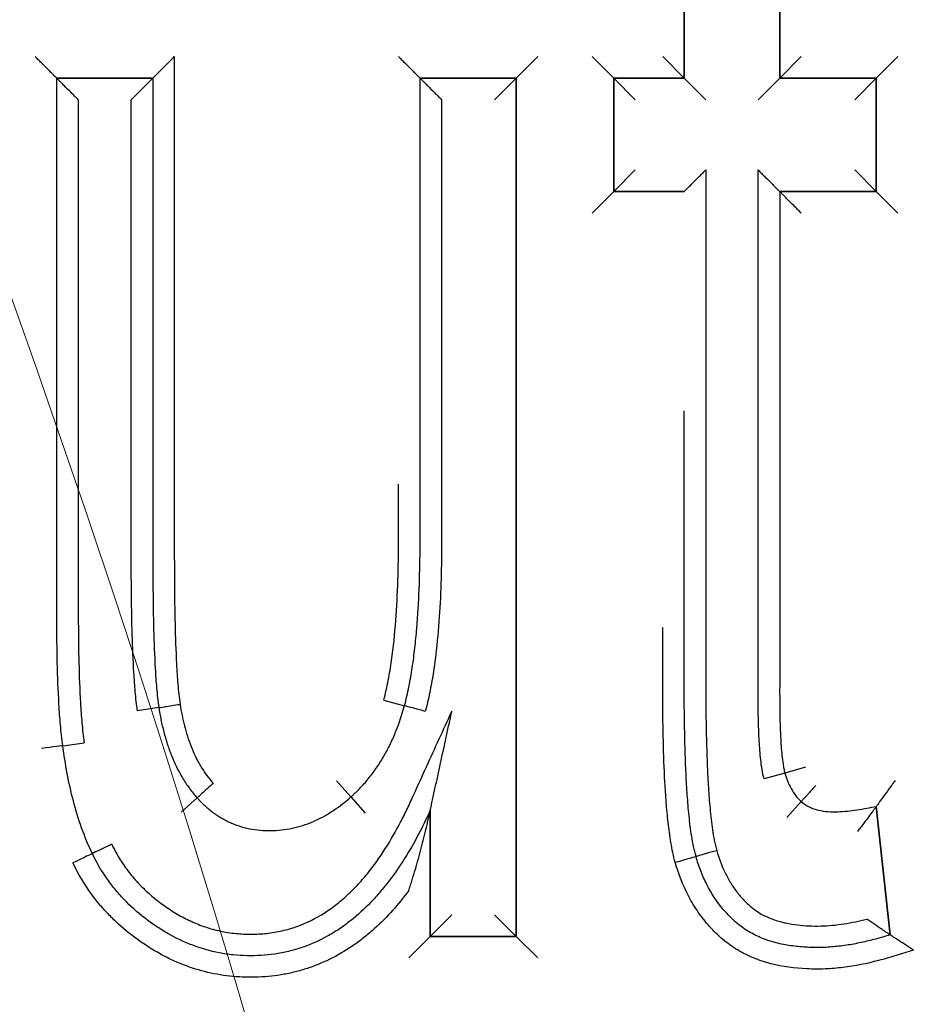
# Model space of a CAD drawing. Header units: millimetres. Extents: x 7592 to 10531, y 3981 to 6059.
# Tile 17 of 130: x 8792.33 to 8796.56, y 5699.67 to 5704.24. Entities that reach past the tile are written whole.
import ezdxf
from ezdxf.lldxf.tags import DXFTag

# ---------------------------------------------------------------- set-up
doc = ezdxf.new("R2010")
doc.units = ezdxf.units.MM
tags = doc.linetypes.add('DASHED', pattern=[25.72, 12.86, -12.86]).pattern_tags.tags
tags[6:7] = [DXFTag(74, 4), DXFTag(75, 0), DXFTag(340, '0'), DXFTag(46, 0.0), DXFTag(50, 0.0), DXFTag(44, 0.0), DXFTag(45, 0.0)]
tags[4:5] = [DXFTag(74, 4), DXFTag(75, 0), DXFTag(340, '0'), DXFTag(46, 0.0), DXFTag(50, 0.0), DXFTag(44, 0.0), DXFTag(45, 0.0)]
doc.dimstyles.get("Standard").update_dxf_attribs({"dimtxt": 20, "dimasz": 10, "dimexe": 8, "dimexo": 8, "dimgap": 10, "dimtad": 0, "dimtih": 1, "dimtoh": 1, "dimdsep": 46, "dimtxsty": 'Standard', "dimcen": 0.09, "dimadec": 0, "dimazin": 0, "dimtfac": 1, "dimtofl": 0, "dimtmove": 0, "dimatfit": 3, "dimfxl": 0, "dimtolj": 1, "dimtzin": 0, "dimarcsym": 0})

# ---------------------------------------------------------------- blocks, each defined once
blk = doc.blocks.new('*D17')
at = {"color": 0, "lineweight": -2}
for p, q in [((8300.9049, 5564.0961), (8300.9049, 5784.164)), ((8803.9049, 5556.5961), (8803.9049, 5784.164)), ((8310.9049, 5776.164), (8517.4049, 5776.164)), ((8793.9049, 5776.164), (8587.4049, 5776.164))]:
    blk.add_line(p, q, dxfattribs=at)
at = {"color": 0, "lineweight": 18}
for points in [[(8310.9049, 5777.8307), (8310.9049, 5774.4973), (8300.9049, 5776.164)], [(8793.9049, 5777.8307), (8793.9049, 5774.4973), (8803.9049, 5776.164)]]:
    blk.add_solid(points, dxfattribs=at)
at = {"layer": 'Defpoints', "color": 0, "lineweight": 18}
for p in [(8803.9049, 5776.164), (8300.9049, 5556.0961), (8803.9049, 5548.5961)]:
    blk.add_point(p, dxfattribs=at)
at = {"color": 0, "lineweight": 18, "insert": (8552.4049, 5776.164), "char_height": 20, "attachment_point": 5}
blk.add_mtext('\\A1;503', dxfattribs=at)
blk = doc.blocks.new('*D18')
at = {"color": 0, "lineweight": -2}
for p, q in [((8174.4049, 5667.4961), (8174.4049, 5838.2467)), ((8935.9049, 5690.0449), (8935.9049, 5838.2467)), ((8184.4049, 5830.2467), (8518.4882, 5830.2467)), ((8925.9049, 5830.2467), (8591.8216, 5830.2467))]:
    blk.add_line(p, q, dxfattribs=at)
at = {"color": 0, "lineweight": 18}
for points in [[(8184.4049, 5831.9134), (8184.4049, 5828.5801), (8174.4049, 5830.2467)], [(8925.9049, 5831.9134), (8925.9049, 5828.5801), (8935.9049, 5830.2467)]]:
    blk.add_solid(points, dxfattribs=at)
at = {"layer": 'Defpoints', "color": 0, "lineweight": 18}
for p in [(8935.9049, 5830.2467), (8935.9049, 5682.0449), (8174.4049, 5659.4961)]:
    blk.add_point(p, dxfattribs=at)
at = {"color": 0, "lineweight": 18, "insert": (8555.1549, 5830.2467), "char_height": 20, "attachment_point": 5}
blk.add_mtext('\\A1;762', dxfattribs=at)

msp = doc.modelspace()

# ---------------------------------------------------------------- linework, layer by layer
at = {"linetype": 'Continuous'}
for p, q in [((8795.8584, 5705.3645), (8795.8584, 5703.973)), ((8795.8584, 5703.973), (8795.8584, 5705.3645)), ((8795.8584, 5705.3645), (8795.8584, 5703.973)), ((8795.4152, 5704.9593), (8795.4152, 5703.973)), ((8795.4152, 5703.973), (8795.4152, 5704.9593)), ((8795.4152, 5703.973), (8795.4152, 5704.9593)), ((8794.7347, 5704.073), (8794.6347, 5703.973)), ((8795.0881, 5703.973), (8794.9881, 5704.073)), ((8795.4152, 5703.973), (8795.3152, 5704.073)), ((8795.9584, 5704.073), (8795.8584, 5703.973)), ((8796.4071, 5704.073), (8796.3071, 5703.973)), ((8792.9475, 5703.973), (8792.5016, 5703.973)), ((8792.5016, 5703.973), (8792.9475, 5703.973)), ((8792.5016, 5703.973), (8792.9475, 5703.973)), ((8794.6347, 5703.973), (8794.1888, 5703.973)), ((8794.1888, 5703.973), (8794.6347, 5703.973)), ((8794.6347, 5703.973), (8794.5347, 5703.873)), ((8794.6347, 5699.9883), (8794.6347, 5703.973)), ((8794.6347, 5703.973), (8794.6347, 5699.9883)), ((8795.0881, 5703.973), (8795.0881, 5703.4468)), ((8795.4152, 5703.973), (8795.0881, 5703.973)), ((8795.0881, 5703.973), (8795.4152, 5703.973)), ((8795.0881, 5703.973), (8795.1881, 5703.873)), ((8795.0881, 5703.4468), (8795.0881, 5703.973)), ((8795.4152, 5703.973), (8795.5152, 5703.873)), ((8795.7584, 5703.873), (8795.8584, 5703.973)), ((8795.8584, 5703.973), (8796.3071, 5703.973)), ((8796.3071, 5703.973), (8795.8584, 5703.973)), ((8795.8584, 5703.973), (8796.3071, 5703.973)), ((8796.2071, 5703.873), (8796.3071, 5703.973)), ((8796.3071, 5703.973), (8796.3071, 5703.4468)), ((8796.3071, 5703.4468), (8796.3071, 5703.973)), ((8796.3071, 5703.973), (8796.3071, 5703.4468)), ((8795.0881, 5703.4468), (8795.1881, 5703.5468)), ((8796.2071, 5703.5468), (8796.3071, 5703.4468)), ((8795.0881, 5703.4468), (8794.9881, 5703.3468)), ((8795.0881, 5703.4468), (8795.4152, 5703.4468)), ((8795.4152, 5703.4468), (8795.0881, 5703.4468)), ((8796.3071, 5703.4468), (8795.8584, 5703.4468)), ((8795.8584, 5703.4468), (8796.3071, 5703.4468)), ((8796.3071, 5703.4468), (8795.8584, 5703.4468)), ((8796.4071, 5703.3468), (8796.3071, 5703.4468)), ((8792.9754, 5701.0506), (8792.8766, 5701.0352)), ((8794.0199, 5701.0857), (8794.1163, 5701.0591)), ((8792.5294, 5700.8734), (8792.6286, 5700.8865)), ((8795.9786, 5700.7744), (8795.8825, 5700.7467)), ((8795.8825, 5700.7467), (8795.7862, 5700.7197)), ((8793.8012, 5700.7106), (8793.8673, 5700.6356)), ((8793.1538, 5700.6314), (8793.0794, 5700.5645)), ((8793.8673, 5700.6356), (8793.9335, 5700.5606)), ((8795.9587, 5700.6145), (8795.8921, 5700.5399)), ((8796.3712, 5699.9954), (8796.3071, 5700.592)), ((8796.3071, 5700.592), (8796.3712, 5699.9954)), ((8794.2362, 5700.5737), (8794.2362, 5699.9883)), ((8794.2362, 5699.9883), (8794.2362, 5700.5737)), ((8794.2362, 5699.9883), (8794.3362, 5700.0883)), ((8794.6347, 5699.9883), (8794.5347, 5700.0883)), ((8794.1362, 5699.8883), (8794.2362, 5699.9883)), ((8794.2362, 5699.9883), (8794.6347, 5699.9883)), ((8794.6347, 5699.9883), (8794.2362, 5699.9883)), ((8794.7347, 5699.8883), (8794.6347, 5699.9883))]:
    msp.add_line(p, q, dxfattribs=at)
at = {"linetype": 'DASHED', "lineweight": 18}
msp.add_circle((8733.9049, 5682.0449), 62, dxfattribs=at)
at = {"linetype": 'Continuous'}
for centre, major_axis, ratio, start_param, end_param in [((8793.0742, 5701.0661), (0.0988, 0.0154), 0.004087, 3.141593, 4.71239), ((8794.2127, 5701.0325), (-0.0964, 0.0266), 0.004839, 4.712389, 6.283185), ((8792.4304, 5700.8594), (-0.099, -0.0139), 0.008276, 3.141593, 4.712387), ((8793.2285, 5700.6978), (0.0747, 0.0665), 0.005096, 1.570796, 3.141593), ((8792.7572, 5700.4155), (-0.0903, -0.043), 0.005533, 4.712404, 6.283185), ((8792.5769, 5700.3289), (-0.09, -0.0435), 0.005533, 3.141593, 4.712388), ((8795.3739, 5700.3306), (-0.0961, -0.0278), 0.002969, 3.141593, 4.712388), ((8795.5661, 5700.3859), (-0.0961, -0.0275), 0.002969, 4.712389, 6.283185)]:
    msp.add_ellipse(centre, major_axis=major_axis, ratio=ratio, start_param=start_param, end_param=end_param, dxfattribs=at)
for points, knots in [([(8792.5016, 5703.973), (8792.5016, 5703.973), (8792.5006, 5703.974), (8792.4979, 5703.9767), (8792.4967, 5703.9778), (8792.4941, 5703.9804), (8792.4927, 5703.9819), (8792.4894, 5703.9852), (8792.4876, 5703.987), (8792.4838, 5703.9907), (8792.4818, 5703.9928), (8792.4755, 5703.999), (8792.4709, 5704.0037), (8792.4564, 5704.0182), (8792.446, 5704.0286), (8792.4295, 5704.0451), (8792.424, 5704.0506), (8792.4128, 5704.0617), (8792.4072, 5704.0674), (8792.4016, 5704.073)], [0, 0, 0, 0, 0.125, 0.125, 0.1875, 0.1875, 0.25, 0.25, 0.3125, 0.3125, 0.375, 0.375, 0.5, 0.5, 0.75, 0.75, 0.875, 0.875, 1, 1, 1, 1]), ([(8792.9475, 5703.973), (8792.9475, 5703.973), (8792.9485, 5703.974), (8792.9512, 5703.9767), (8792.9524, 5703.9778), (8792.955, 5703.9804), (8792.9564, 5703.9819), (8792.9597, 5703.9852), (8792.9615, 5703.987), (8792.9653, 5703.9907), (8792.9673, 5703.9928), (8792.9736, 5703.999), (8792.9782, 5704.0037), (8792.9927, 5704.0182), (8793.0031, 5704.0286), (8793.0196, 5704.0451), (8793.0251, 5704.0506), (8793.0363, 5704.0617), (8793.0419, 5704.0674), (8793.0475, 5704.073)], [0, 0, 0, 0, 0.125, 0.125, 0.1875, 0.1875, 0.25, 0.25, 0.3125, 0.3125, 0.375, 0.375, 0.5, 0.5, 0.75, 0.75, 0.875, 0.875, 1, 1, 1, 1]), ([(8793.0475, 5704.073), (8793.0475, 5703.5716), (8793.0475, 5702.8195), (8793.0475, 5702.0675), (8793.0475, 5701.7541), (8793.0475, 5701.6914), (8793.0485, 5701.5661), (8793.0493, 5701.5034), (8793.0523, 5701.3781), (8793.0543, 5701.3155), (8793.0593, 5701.2216), (8793.0613, 5701.1904), (8793.0652, 5701.1435), (8793.0666, 5701.1279), (8793.07, 5701.0968), (8793.0719, 5701.0812), (8793.0743, 5701.0656)], [0, 0, 0, 0, 0.5, 0.75, 0.75, 0.8125, 0.8125, 0.875, 0.875, 0.9375, 0.9375, 0.96875, 0.96875, 0.984375, 0.984375, 1, 1, 1, 1]), ([(8794.0888, 5704.073), (8794.0944, 5704.0674), (8794.1001, 5704.0617), (8794.1112, 5704.0506), (8794.1167, 5704.0451), (8794.1332, 5704.0286), (8794.1436, 5704.0182), (8794.1581, 5704.0037), (8794.1627, 5703.999), (8794.169, 5703.9928), (8794.171, 5703.9907), (8794.1748, 5703.987), (8794.1766, 5703.9852), (8794.1799, 5703.9819), (8794.1814, 5703.9804), (8794.1839, 5703.9778), (8794.1851, 5703.9767), (8794.1878, 5703.974), (8794.1888, 5703.973), (8794.1888, 5703.973)], [0, 0, 0, 0, 0.125, 0.125, 0.25, 0.25, 0.5, 0.5, 0.625, 0.625, 0.6875, 0.6875, 0.75, 0.75, 0.8125, 0.8125, 0.875, 0.875, 1, 1, 1, 1]), ([(8792.5294, 5700.8734), (8792.5249, 5700.9053), (8792.5216, 5700.9374), (8792.5159, 5701.0015), (8792.5137, 5701.0337), (8792.5081, 5701.1302), (8792.5058, 5701.1947), (8792.5027, 5701.3238), (8792.5019, 5701.3884), (8792.5015, 5701.4853), (8792.5016, 5701.5176), (8792.5016, 5701.5823), (8792.5016, 5701.873), (8792.5016, 5702.6807), (8792.5016, 5703.4561), (8792.5016, 5703.973)], [0, 0, 0, 0, 0.03125, 0.03125, 0.0625, 0.0625, 0.125, 0.125, 0.1875, 0.1875, 0.21875, 0.21875, 0.25, 0.5, 1, 1, 1, 1]), ([(8792.6016, 5703.873), (8792.596, 5703.8786), (8792.5903, 5703.8843), (8792.5791, 5703.8954), (8792.5736, 5703.9009), (8792.5572, 5703.9174), (8792.5467, 5703.9278), (8792.5322, 5703.9423), (8792.5276, 5703.947), (8792.5213, 5703.9532), (8792.5193, 5703.9553), (8792.5155, 5703.959), (8792.5137, 5703.9608), (8792.5105, 5703.9641), (8792.509, 5703.9656), (8792.5064, 5703.9682), (8792.5053, 5703.9693), (8792.5025, 5703.972), (8792.5016, 5703.973), (8792.5016, 5703.973)], [0, 0, 0, 0, 0.125, 0.125, 0.25, 0.25, 0.5, 0.5, 0.625, 0.625, 0.6875, 0.6875, 0.75, 0.75, 0.8125, 0.8125, 0.875, 0.875, 1, 1, 1, 1]), ([(8792.8475, 5703.873), (8792.8531, 5703.8786), (8792.8588, 5703.8843), (8792.8699, 5703.8954), (8792.8755, 5703.9009), (8792.8919, 5703.9174), (8792.9023, 5703.9278), (8792.9169, 5703.9423), (8792.9215, 5703.947), (8792.9278, 5703.9532), (8792.9298, 5703.9553), (8792.9336, 5703.959), (8792.9354, 5703.9608), (8792.9386, 5703.9641), (8792.9401, 5703.9656), (8792.9427, 5703.9682), (8792.9438, 5703.9693), (8792.9466, 5703.972), (8792.9475, 5703.973), (8792.9475, 5703.973)], [0, 0, 0, 0, 0.125, 0.125, 0.25, 0.25, 0.5, 0.5, 0.625, 0.625, 0.6875, 0.6875, 0.75, 0.75, 0.8125, 0.8125, 0.875, 0.875, 1, 1, 1, 1]), ([(8792.9475, 5703.973), (8792.9475, 5703.4857), (8792.9475, 5702.7549), (8792.9475, 5702.024), (8792.9475, 5701.6585), (8792.9482, 5701.5367), (8792.953, 5701.354), (8792.9552, 5701.2931), (8792.9604, 5701.202), (8792.9624, 5701.1716), (8792.9677, 5701.111), (8792.9708, 5701.0808), (8792.9754, 5701.0506)], [0, 0, 0, 0, 0.5, 0.75, 0.75, 0.875, 0.875, 0.9375, 0.9375, 0.96875, 0.96875, 1, 1, 1, 1]), ([(8794.1163, 5701.0591), (8794.1242, 5701.0883), (8794.131, 5701.1178), (8794.1429, 5701.1771), (8794.148, 5701.2069), (8794.1571, 5701.2669), (8794.161, 5701.297), (8794.1678, 5701.3575), (8794.1708, 5701.3879), (8794.1784, 5701.479), (8794.1819, 5701.5397), (8794.1868, 5701.6613), (8794.1881, 5701.7221), (8794.1888, 5701.8133), (8794.1888, 5701.8437), (8794.1888, 5701.9046), (8794.1888, 5701.9958), (8794.1888, 5702.2087), (8794.1888, 5702.8779), (8794.1888, 5703.4863), (8794.1888, 5703.973)], [0, 0, 0, 0, 0.03125, 0.03125, 0.0625, 0.0625, 0.09375, 0.09375, 0.125, 0.125, 0.1875, 0.1875, 0.25, 0.25, 0.28125, 0.28125, 0.3125, 0.375, 0.5, 1, 1, 1, 1]), ([(8794.1888, 5703.973), (8794.1888, 5703.973), (8794.1897, 5703.972), (8794.1925, 5703.9693), (8794.1936, 5703.9682), (8794.1962, 5703.9656), (8794.1977, 5703.9641), (8794.2009, 5703.9608), (8794.2027, 5703.959), (8794.2065, 5703.9553), (8794.2085, 5703.9532), (8794.2148, 5703.947), (8794.2194, 5703.9423), (8794.234, 5703.9278), (8794.2444, 5703.9174), (8794.2608, 5703.9009), (8794.2664, 5703.8954), (8794.2775, 5703.8843), (8794.2832, 5703.8786), (8794.2888, 5703.873)], [0, 0, 0, 0, 0.125, 0.125, 0.1875, 0.1875, 0.25, 0.25, 0.3125, 0.3125, 0.375, 0.375, 0.5, 0.5, 0.75, 0.75, 0.875, 0.875, 1, 1, 1, 1]), ([(8792.6016, 5703.873), (8792.6016, 5703.3751), (8792.6016, 5702.6282), (8792.6016, 5701.8502), (8792.6016, 5701.5701), (8792.6016, 5701.5078), (8792.6015, 5701.4767), (8792.602, 5701.3834), (8792.6028, 5701.3211), (8792.6058, 5701.1966), (8792.608, 5701.1345), (8792.6134, 5701.0413), (8792.6156, 5701.0103), (8792.621, 5700.9483), (8792.6242, 5700.9173), (8792.6286, 5700.8865)], [0, 0, 0, 0, 0.5, 0.75, 0.78125, 0.78125, 0.8125, 0.8125, 0.875, 0.875, 0.9375, 0.9375, 0.96875, 0.96875, 1, 1, 1, 1]), ([(8792.8766, 5701.0352), (8792.8721, 5701.0646), (8792.8689, 5701.0941), (8792.8636, 5701.153), (8792.8615, 5701.1826), (8792.8561, 5701.2711), (8792.8538, 5701.3302), (8792.8504, 5701.4484), (8792.8493, 5701.5075), (8792.8479, 5701.6257), (8792.8476, 5701.6848), (8792.8475, 5701.8031), (8792.8475, 5701.8623), (8792.8475, 5701.9805), (8792.8475, 5702.158), (8792.8475, 5702.8085), (8792.8475, 5703.3999), (8792.8475, 5703.873)], [0, 0, 0, 0, 0.03125, 0.03125, 0.0625, 0.0625, 0.125, 0.125, 0.1875, 0.1875, 0.25, 0.25, 0.3125, 0.3125, 0.375, 0.5, 1, 1, 1, 1]), ([(8794.2888, 5703.873), (8794.2888, 5703.3985), (8794.2888, 5702.8053), (8794.2888, 5702.1528), (8794.2888, 5701.9749), (8794.2888, 5701.8859), (8794.2888, 5701.8563), (8794.2887, 5701.797), (8794.2885, 5701.7673), (8794.2872, 5701.6784), (8794.2855, 5701.6193), (8794.2799, 5701.5012), (8794.276, 5701.4422), (8794.2653, 5701.3246), (8794.2584, 5701.2659), (8794.2446, 5701.1783), (8794.2394, 5701.1491), (8794.2274, 5701.0909), (8794.2207, 5701.0619), (8794.2129, 5701.033)], [0, 0, 0, 0, 0.5, 0.625, 0.6875, 0.6875, 0.71875, 0.71875, 0.75, 0.75, 0.8125, 0.8125, 0.875, 0.875, 0.9375, 0.9375, 0.96875, 0.96875, 1, 1, 1, 1]), ([(8795.4152, 5703.4468), (8795.4152, 5703.4468), (8795.4161, 5703.4477), (8795.4189, 5703.4505), (8795.42, 5703.4516), (8795.4226, 5703.4542), (8795.4241, 5703.4557), (8795.4273, 5703.4589), (8795.4291, 5703.4607), (8795.4329, 5703.4645), (8795.4349, 5703.4665), (8795.4412, 5703.4728), (8795.4458, 5703.4774), (8795.4604, 5703.492), (8795.4708, 5703.5024), (8795.4872, 5703.5188), (8795.4928, 5703.5244), (8795.5039, 5703.5355), (8795.5096, 5703.5412), (8795.5152, 5703.5468)], [0, 0, 0, 0, 0.125, 0.125, 0.1875, 0.1875, 0.25, 0.25, 0.3125, 0.3125, 0.375, 0.375, 0.5, 0.5, 0.75, 0.75, 0.875, 0.875, 1, 1, 1, 1]), ([(8795.5152, 5703.5468), (8795.5152, 5703.0195), (8795.5152, 5702.2285), (8795.5152, 5701.4375), (8795.5152, 5701.1409), (8795.5152, 5701.1079), (8795.5157, 5701.042), (8795.516, 5701.009), (8795.5176, 5700.9102), (8795.5193, 5700.8443), (8795.5236, 5700.7456), (8795.5253, 5700.7127), (8795.5294, 5700.6471), (8795.5319, 5700.6143), (8795.5381, 5700.5488), (8795.5417, 5700.5161), (8795.5489, 5700.4672), (8795.5515, 5700.4509), (8795.5578, 5700.4185), (8795.5614, 5700.4023), (8795.5661, 5700.3862)], [0, 0, 0, 0, 0.5, 0.75, 0.75, 0.78125, 0.78125, 0.8125, 0.8125, 0.875, 0.875, 0.90625, 0.90625, 0.9375, 0.9375, 0.96875, 0.96875, 0.984375, 0.984375, 1, 1, 1, 1]), ([(8795.7862, 5700.7197), (8795.7821, 5700.7343), (8795.7791, 5700.7489), (8795.7741, 5700.7782), (8795.7721, 5700.7929), (8795.7672, 5700.837), (8795.7651, 5700.8663), (8795.7618, 5700.9252), (8795.7607, 5700.9546), (8795.7592, 5701.0135), (8795.7587, 5701.0429), (8795.7583, 5701.1018), (8795.7584, 5701.1313), (8795.7584, 5701.1902), (8795.7584, 5701.2785), (8795.7584, 5701.6026), (8795.7584, 5702.3685), (8795.7584, 5703.0755), (8795.7584, 5703.5468)], [0, 0, 0, 0, 0.015625, 0.015625, 0.03125, 0.03125, 0.0625, 0.0625, 0.09375, 0.09375, 0.125, 0.125, 0.15625, 0.15625, 0.1875, 0.25, 0.5, 1, 1, 1, 1]), ([(8795.7584, 5703.5468), (8795.764, 5703.5412), (8795.7696, 5703.5355), (8795.7808, 5703.5244), (8795.7863, 5703.5188), (8795.8028, 5703.5024), (8795.8132, 5703.492), (8795.8277, 5703.4774), (8795.8323, 5703.4728), (8795.8386, 5703.4665), (8795.8406, 5703.4645), (8795.8444, 5703.4607), (8795.8462, 5703.4589), (8795.8495, 5703.4557), (8795.8509, 5703.4542), (8795.8535, 5703.4516), (8795.8547, 5703.4505), (8795.8574, 5703.4477), (8795.8584, 5703.4468), (8795.8584, 5703.4468)], [0, 0, 0, 0, 0.125, 0.125, 0.25, 0.25, 0.5, 0.5, 0.625, 0.625, 0.6875, 0.6875, 0.75, 0.75, 0.8125, 0.8125, 0.875, 0.875, 1, 1, 1, 1]), ([(8795.9584, 5703.3468), (8795.9528, 5703.3524), (8795.9471, 5703.358), (8795.9359, 5703.3692), (8795.9304, 5703.3747), (8795.914, 5703.3912), (8795.9035, 5703.4016), (8795.889, 5703.4161), (8795.8844, 5703.4207), (8795.8781, 5703.427), (8795.8761, 5703.429), (8795.8723, 5703.4328), (8795.8705, 5703.4346), (8795.8673, 5703.4379), (8795.8658, 5703.4393), (8795.8632, 5703.4419), (8795.8621, 5703.4431), (8795.8593, 5703.4458), (8795.8583, 5703.4468), (8795.8584, 5703.4468)], [0, 0, 0, 0, 0.124965, 0.124965, 0.249931, 0.249931, 0.499861, 0.499861, 0.624826, 0.624826, 0.687309, 0.687309, 0.749792, 0.749792, 0.812274, 0.812274, 0.874757, 0.874757, 1, 1, 1, 1]), ([(8795.8584, 5703.4468), (8795.8584, 5702.9965), (8795.8584, 5702.321), (8795.8584, 5701.5892), (8795.8584, 5701.2796), (8795.8584, 5701.1952), (8795.8584, 5701.1389), (8795.8583, 5701.1108), (8795.8586, 5701.0545), (8795.859, 5701.0263), (8795.8603, 5700.9701), (8795.8612, 5700.9419), (8795.864, 5700.8857), (8795.8659, 5700.8575), (8795.8702, 5700.8154), (8795.8718, 5700.8015), (8795.8751, 5700.7808), (8795.8762, 5700.7739), (8795.879, 5700.7602), (8795.8806, 5700.7534), (8795.8825, 5700.7467)], [0, 0, 0, 0, 0.5, 0.75, 0.8125, 0.84375, 0.84375, 0.875, 0.875, 0.90625, 0.90625, 0.9375, 0.9375, 0.96875, 0.96875, 0.984375, 0.984375, 0.992188, 0.992188, 1, 1, 1, 1]), ([(8795.47, 5700.3584), (8795.4655, 5700.3738), (8795.4619, 5700.3895), (8795.4553, 5700.421), (8795.4525, 5700.4369), (8795.4449, 5700.4847), (8795.441, 5700.5167), (8795.4344, 5700.5807), (8795.4317, 5700.6128), (8795.4272, 5700.677), (8795.4253, 5700.7092), (8795.4206, 5700.8057), (8795.4186, 5700.8701), (8795.416, 5700.9989), (8795.4153, 5701.0633), (8795.4151, 5701.16), (8795.4152, 5701.1922), (8795.4152, 5701.2566), (8795.4152, 5701.3532), (8795.4152, 5701.5787), (8795.4152, 5701.9478), (8795.4152, 5702.2525), (8795.4152, 5702.4283)], [0, 0, 0, 0, 0.023299, 0.023299, 0.046598, 0.046598, 0.093197, 0.093197, 0.139795, 0.139795, 0.186393, 0.186393, 0.27959, 0.27959, 0.372787, 0.372787, 0.419385, 0.419385, 0.465983, 0.55918, 0.745573, 1, 1, 1, 1]), ([(8794.0199, 5701.0857), (8794.0281, 5701.1161), (8794.035, 5701.1467), (8794.0468, 5701.208), (8794.0519, 5701.2388), (8794.065, 5701.3312), (8794.0713, 5701.393), (8794.0806, 5701.5169), (8794.0837, 5701.579), (8794.0878, 5701.7034), (8794.0887, 5701.7657), (8794.0888, 5701.8592), (8794.0888, 5701.8904), (8794.0888, 5701.9527), (8794.0888, 5702.0084), (8794.0888, 5702.064), (8794.0888, 5702.0885)], [0, 0, 0, 0, 0.092726, 0.092726, 0.185451, 0.185451, 0.370903, 0.370903, 0.556354, 0.556354, 0.741805, 0.741805, 0.834531, 0.834531, 0.927257, 1, 1, 1, 1]), ([(8795.3739, 5700.3309), (8795.3694, 5700.3463), (8795.3656, 5700.3618), (8795.3589, 5700.3928), (8795.356, 5700.4084), (8795.3481, 5700.4551), (8795.344, 5700.4863), (8795.337, 5700.5487), (8795.3341, 5700.58), (8795.3292, 5700.6426), (8795.3272, 5700.6739), (8795.322, 5700.7679), (8795.3198, 5700.8307), (8795.3166, 5700.9563), (8795.3158, 5701.0192), (8795.3152, 5701.1135), (8795.3152, 5701.145), (8795.3152, 5701.2079), (8795.3152, 5701.2901), (8795.3152, 5701.3723), (8795.3152, 5701.4231)], [0, 0, 0, 0, 0.04305, 0.04305, 0.086099, 0.086099, 0.172198, 0.172198, 0.258298, 0.258298, 0.344397, 0.344397, 0.516595, 0.516595, 0.688794, 0.688794, 0.774893, 0.774893, 0.860992, 1, 1, 1, 1]), ([(8792.9754, 5701.0506), (8792.9769, 5701.0411), (8792.9785, 5701.0316), (8792.9819, 5701.0126), (8792.9873, 5700.9842), (8792.9981, 5700.9374), (8793.0088, 5700.9004), (8793.0207, 5700.8637), (8793.0273, 5700.8455), (8793.0487, 5700.7919), (8793.0655, 5700.7574), (8793.0951, 5700.7081), (8793.1058, 5700.692), (8793.1287, 5700.6607), (8793.1409, 5700.6457), (8793.1538, 5700.6314)], [0, 0, 0, 0, 0.0625, 0.0625, 0.125, 0.25, 0.375, 0.375, 0.5, 0.5, 0.75, 0.75, 0.875, 0.875, 1, 1, 1, 1]), ([(8793.0743, 5701.0656), (8793.0795, 5701.0323), (8793.0861, 5700.9993), (8793.1027, 5700.9339), (8793.1128, 5700.9017), (8793.1374, 5700.839), (8793.1519, 5700.8083), (8793.186, 5700.7506), (8793.2055, 5700.7234), (8793.2282, 5700.6982)], [0, 0, 0, 0, 0.25, 0.25, 0.5, 0.5, 0.75, 0.75, 1, 1, 1, 1]), ([(8793.8673, 5700.6356), (8793.8712, 5700.639), (8793.8751, 5700.6425), (8793.8827, 5700.6496), (8793.894, 5700.6603), (8793.9195, 5700.6861), (8793.9534, 5700.725), (8793.978, 5700.7584), (8794.0013, 5700.7928), (8794.0123, 5700.8106), (8794.0329, 5700.8466), (8794.0425, 5700.865), (8794.0605, 5700.9025), (8794.0689, 5700.9216), (8794.0922, 5700.9795), (8794.1053, 5701.0189), (8794.1163, 5701.0591)], [0, 0, 0, 0, 0.03125, 0.03125, 0.0625, 0.125, 0.25, 0.375, 0.375, 0.5, 0.5, 0.625, 0.625, 0.75, 0.75, 1, 1, 1, 1]), ([(8792.757, 5700.416), (8792.7674, 5700.3941), (8792.7789, 5700.3727), (8792.804, 5700.3314), (8792.831, 5700.2917), (8792.862, 5700.255), (8792.8948, 5700.2197), (8792.9122, 5700.2027), (8792.9482, 5700.1708), (8792.9669, 5700.1558), (8793.0054, 5700.1273), (8793.0252, 5700.1138), (8793.0558, 5700.0948), (8793.0662, 5700.0887), (8793.0873, 5700.077), (8793.098, 5700.0714), (8793.1306, 5700.0555), (8793.1747, 5700.0366), (8793.2205, 5700.0227), (8793.267, 5700.0113), (8793.2907, 5700.0069), (8793.3388, 5700.0007), (8793.3628, 5699.9989), (8793.4107, 5699.998), (8793.4346, 5699.9987), (8793.4823, 5700.0026), (8793.5062, 5700.0059), (8793.5538, 5700.0153), (8793.5771, 5700.0213), (8793.6453, 5700.0434), (8793.6888, 5700.0634), (8793.7405, 5700.0945), (8793.7508, 5700.1011), (8793.7707, 5700.1146), (8793.8, 5700.1356), (8793.846, 5700.1738), (8793.88, 5700.2074), (8793.9127, 5700.2424), (8793.9286, 5700.2606), (8793.9742, 5700.3167), (8794.0017, 5700.3557), (8794.0528, 5700.4356), (8794.0762, 5700.4767), (8794.109, 5700.5395), (8794.1196, 5700.5607), (8794.1399, 5700.6034), (8794.1496, 5700.6249), (8794.1791, 5700.6895), (8794.238, 5700.8187), (8794.2969, 5700.9478), (8794.3362, 5701.0339)], [0, 0, 0, 0, 0.03125, 0.03125, 0.0625, 0.09375, 0.09375, 0.125, 0.125, 0.15625, 0.15625, 0.1875, 0.1875, 0.203125, 0.203125, 0.21875, 0.21875, 0.25, 0.28125, 0.28125, 0.3125, 0.3125, 0.34375, 0.34375, 0.375, 0.375, 0.40625, 0.40625, 0.4375, 0.4375, 0.5, 0.5, 0.515625, 0.515625, 0.53125, 0.5625, 0.59375, 0.59375, 0.625, 0.625, 0.6875, 0.6875, 0.75, 0.75, 0.78125, 0.78125, 0.8125, 0.8125, 0.875, 1, 1, 1, 1]), ([(8794.2362, 5700.5737), (8794.2362, 5700.5737), (8794.2363, 5700.5742), (8794.2367, 5700.5759), (8794.2369, 5700.5772), (8794.2376, 5700.5801), (8794.2379, 5700.5818), (8794.2387, 5700.5855), (8794.2391, 5700.5874), (8794.2405, 5700.5934), (8794.2414, 5700.5977), (8794.2433, 5700.6066), (8794.2443, 5700.6111), (8794.2473, 5700.6249), (8794.2494, 5700.6344), (8794.2536, 5700.6537), (8794.2557, 5700.6634), (8794.262, 5700.6927), (8794.2663, 5700.7125), (8794.2749, 5700.7521), (8794.2793, 5700.772), (8794.2923, 5700.832), (8794.301, 5700.8723), (8794.3142, 5700.9328), (8794.3186, 5700.953), (8794.3252, 5700.9833), (8794.3285, 5700.9985), (8794.3318, 5701.0137), (8794.334, 5701.0238), (8794.3351, 5701.0288), (8794.3362, 5701.0339)], [0, 0, 0, 0, 0.014862, 0.014862, 0.030499, 0.030499, 0.046136, 0.046136, 0.061773, 0.061773, 0.093047, 0.093047, 0.124321, 0.124321, 0.18687, 0.18687, 0.249418, 0.249418, 0.374515, 0.374515, 0.499612, 0.499612, 0.749806, 0.749806, 0.874903, 0.874903, 0.937452, 0.968726, 0.968726, 1, 1, 1, 1]), ([(8792.6669, 5700.3725), (8792.648, 5700.4116), (8792.6315, 5700.4518), (8792.6023, 5700.5338), (8792.5896, 5700.5754), (8792.5675, 5700.6595), (8792.5581, 5700.7019), (8792.5419, 5700.7873), (8792.5351, 5700.8303), (8792.5294, 5700.8734)], [0, 0, 0, 0, 0.25, 0.25, 0.5, 0.5, 0.75, 0.75, 1, 1, 1, 1]), ([(8795.8825, 5700.7467), (8795.8895, 5700.7219), (8795.8988, 5700.6977), (8795.9175, 5700.6639), (8795.9246, 5700.6531), (8795.9404, 5700.6327), (8795.9492, 5700.6232), (8795.9587, 5700.6145)], [0, 0, 0, 0, 0.5, 0.5, 0.75, 0.75, 1, 1, 1, 1]), ([(8796.0257, 5700.6887), (8796.0214, 5700.6838), (8796.017, 5700.679), (8796.0083, 5700.6694), (8796.0041, 5700.6647), (8795.9961, 5700.6558), (8795.9922, 5700.6515), (8795.9848, 5700.6433), (8795.9814, 5700.6396), (8795.9753, 5700.6328), (8795.9724, 5700.6296), (8795.9676, 5700.6243), (8795.9655, 5700.622), (8795.9621, 5700.6183), (8795.9608, 5700.6168), (8795.9591, 5700.615), (8795.9587, 5700.6145), (8795.9587, 5700.6145)], [0, 0, 0, 0, 0.125232, 0.125232, 0.250464, 0.250464, 0.375697, 0.375697, 0.500929, 0.500929, 0.626161, 0.626161, 0.751393, 0.751393, 0.876626, 0.876626, 1, 1, 1, 1]), ([(8796.3947, 5700.7124), (8796.3899, 5700.7058), (8796.3851, 5700.6991), (8796.3755, 5700.6859), (8796.3707, 5700.6794), (8796.3613, 5700.6664), (8796.3566, 5700.66), (8796.3476, 5700.6476), (8796.3432, 5700.6416), (8796.3348, 5700.63), (8796.3307, 5700.6243), (8796.3232, 5700.6141), (8796.3198, 5700.6094), (8796.3138, 5700.6012), (8796.3114, 5700.5979), (8796.308, 5700.5932), (8796.3071, 5700.592), (8796.3071, 5700.592)], [0, 0, 0, 0, 0.125126, 0.125126, 0.250253, 0.250253, 0.375379, 0.375379, 0.500505, 0.500505, 0.625631, 0.625631, 0.750758, 0.750758, 0.875884, 0.875884, 1, 1, 1, 1]), ([(8793.1538, 5700.6314), (8793.1552, 5700.6298), (8793.1566, 5700.6282), (8793.1594, 5700.6251), (8793.1637, 5700.6205), (8793.1737, 5700.6099), (8793.1946, 5700.5896), (8793.2264, 5700.5631), (8793.2541, 5700.5448), (8793.2758, 5700.5322), (8793.2832, 5700.5282), (8793.2982, 5700.5207), (8793.3361, 5700.5032), (8793.3757, 5700.4917), (8793.4249, 5700.4833), (8793.4417, 5700.4814), (8793.4751, 5700.4793), (8793.4917, 5700.4791), (8793.525, 5700.4803), (8793.5416, 5700.4817), (8793.5747, 5700.4862), (8793.5913, 5700.4894), (8793.64, 5700.5011), (8793.6713, 5700.512), (8793.7168, 5700.5327), (8793.7317, 5700.5403), (8793.7609, 5700.5567), (8793.7751, 5700.5655), (8793.8164, 5700.5932), (8793.8425, 5700.6136), (8793.8673, 5700.6356)], [0, 0, 0, 0, 0.007813, 0.007813, 0.015625, 0.03125, 0.0625, 0.125, 0.1875, 0.1875, 0.21875, 0.21875, 0.25, 0.375, 0.375, 0.4375, 0.4375, 0.5, 0.5, 0.5625, 0.5625, 0.625, 0.625, 0.75, 0.75, 0.8125, 0.8125, 0.875, 0.875, 1, 1, 1, 1]), ([(8795.9587, 5700.6145), (8795.9698, 5700.6045), (8795.9822, 5700.5962), (8796.0025, 5700.5862), (8796.0096, 5700.5832), (8796.0239, 5700.5782), (8796.0312, 5700.5761), (8796.0531, 5700.5709), (8796.0679, 5700.5688), (8796.0979, 5700.5665), (8796.1132, 5700.5664), (8796.1434, 5700.5675), (8796.1584, 5700.5686), (8796.1883, 5700.5717), (8796.2033, 5700.5736), (8796.2479, 5700.5803), (8796.2776, 5700.5858), (8796.3071, 5700.592)], [0, 0, 0, 0, 0.125, 0.125, 0.1875, 0.1875, 0.25, 0.25, 0.375, 0.375, 0.5, 0.5, 0.625, 0.625, 0.75, 0.75, 1, 1, 1, 1]), ([(8796.3071, 5700.592), (8796.3071, 5700.592), (8796.3062, 5700.5907), (8796.3029, 5700.5862), (8796.3005, 5700.5829), (8796.2947, 5700.575), (8796.2913, 5700.5704), (8796.284, 5700.5604), (8796.2799, 5700.5549), (8796.2673, 5700.5379), (8796.2582, 5700.5258), (8796.2438, 5700.5069), (8796.2389, 5700.5005), (8796.2291, 5700.4878), (8796.2241, 5700.4813), (8796.2191, 5700.4749)], [0, 0, 0, 0, 0.125, 0.125, 0.25, 0.25, 0.375, 0.375, 0.5, 0.5, 0.75, 0.75, 0.875, 0.875, 1, 1, 1, 1]), ([(8794.2362, 5700.5737), (8794.2011, 5700.4967), (8794.162, 5700.4219), (8794.0942, 5700.3142), (8794.0701, 5700.2791), (8794.031, 5700.228), (8794.0175, 5700.2112), (8793.9894, 5700.1783), (8793.9749, 5700.1622), (8793.9302, 5700.1158), (8793.8986, 5700.0868), (8793.8481, 5700.047), (8793.8307, 5700.0343), (8793.7948, 5700.0103), (8793.7762, 5699.9989), (8793.7194, 5699.9676), (8793.6606, 5699.9416), (8793.5987, 5699.9237), (8793.5567, 5699.9137), (8793.5353, 5699.9095), (8793.4711, 5699.9001), (8793.4282, 5699.8976), (8793.3639, 5699.8989), (8793.3317, 5699.9008), (8793.2995, 5699.9048), (8793.278, 5699.908), (8793.2673, 5699.9098), (8793.1717, 5699.9281), (8793.092, 5699.9587), (8792.9983, 5700.0125), (8792.9799, 5700.0241), (8792.9441, 5700.0482), (8792.9267, 5700.0608), (8792.8758, 5700.1003), (8792.8438, 5700.1288), (8792.7991, 5700.1754), (8792.7846, 5700.1916), (8792.7571, 5700.2253), (8792.7441, 5700.2425), (8792.7073, 5700.2958), (8792.6856, 5700.3332), (8792.6669, 5700.3725)], [0, 0, 0, 0, 0.125, 0.125, 0.1875, 0.1875, 0.21875, 0.21875, 0.25, 0.25, 0.3125, 0.3125, 0.34375, 0.34375, 0.375, 0.375, 0.4375, 0.46875, 0.46875, 0.5, 0.5, 0.5625, 0.5625, 0.59375, 0.609375, 0.609375, 0.625, 0.625, 0.75, 0.75, 0.78125, 0.78125, 0.8125, 0.8125, 0.875, 0.875, 0.90625, 0.90625, 0.9375, 0.9375, 1, 1, 1, 1]), ([(8794.1362, 5700.2012), (8794.1389, 5700.2094), (8794.1415, 5700.2176), (8794.1468, 5700.2339), (8794.1494, 5700.2421), (8794.157, 5700.2668), (8794.162, 5700.2832), (8794.1765, 5700.3324), (8794.1855, 5700.3651), (8794.1984, 5700.4139), (8794.2025, 5700.4301), (8794.2106, 5700.4625), (8794.2145, 5700.4786), (8794.2201, 5700.5025), (8794.222, 5700.5105), (8794.2256, 5700.526), (8794.2273, 5700.5337), (8794.2298, 5700.5448), (8794.2306, 5700.5484), (8794.2322, 5700.5554), (8794.2329, 5700.5588), (8794.2343, 5700.5651), (8794.2349, 5700.5679), (8794.2359, 5700.5722), (8794.2362, 5700.5736), (8794.2362, 5700.5737)], [0, 0, 0, 0, 0.06252, 0.06252, 0.125041, 0.125041, 0.250082, 0.250082, 0.500164, 0.500164, 0.625205, 0.625205, 0.750246, 0.750246, 0.812766, 0.812766, 0.875287, 0.875287, 0.906547, 0.906547, 0.937807, 0.937807, 0.969067, 0.969067, 1, 1, 1, 1]), ([(8796.3712, 5699.9954), (8796.3491, 5699.9884), (8796.3268, 5699.9819), (8796.2819, 5699.9699), (8796.2594, 5699.9645), (8796.214, 5699.9547), (8796.1911, 5699.9505), (8796.1452, 5699.9435), (8796.1222, 5699.9408), (8796.0763, 5699.9371), (8796.0534, 5699.9362), (8796.0076, 5699.9364), (8795.9846, 5699.9373), (8795.9388, 5699.9408), (8795.9159, 5699.9436), (8795.8816, 5699.9495), (8795.8701, 5699.9517), (8795.8474, 5699.9569), (8795.8362, 5699.9598), (8795.8028, 5699.9696), (8795.7811, 5699.9774), (8795.7494, 5699.9917), (8795.739, 5699.9968), (8795.7185, 5700.008), (8795.7085, 5700.0141), (8795.6891, 5700.0269), (8795.6797, 5700.0337), (8795.6616, 5700.048), (8795.653, 5700.0556), (8795.6276, 5700.0791), (8795.6116, 5700.0958), (8795.5664, 5700.1492), (8795.5412, 5700.1879), (8795.5099, 5700.2495), (8795.5005, 5700.2706), (8795.4837, 5700.3141), (8795.4764, 5700.3361), (8795.47, 5700.3584)], [0, 0, 0, 0, 0.0625, 0.0625, 0.125, 0.125, 0.1875, 0.1875, 0.25, 0.25, 0.3125, 0.3125, 0.375, 0.375, 0.4375, 0.4375, 0.46875, 0.46875, 0.5, 0.5, 0.5625, 0.5625, 0.59375, 0.59375, 0.625, 0.625, 0.65625, 0.65625, 0.6875, 0.6875, 0.75, 0.75, 0.875, 0.875, 0.9375, 0.9375, 1, 1, 1, 1]), ([(8795.5661, 5700.3862), (8795.5761, 5700.351), (8795.5888, 5700.3166), (8795.6126, 5700.2676), (8795.6213, 5700.2517), (8795.6404, 5700.2207), (8795.6509, 5700.2056), (8795.6734, 5700.177), (8795.6914, 5700.1566), (8795.7112, 5700.1379), (8795.7248, 5700.1257), (8795.7318, 5700.1198), (8795.7683, 5700.0924), (8795.8006, 5700.0765), (8795.8435, 5700.0619), (8795.8523, 5700.0592), (8795.8698, 5700.0544), (8795.8786, 5700.0523), (8795.9052, 5700.0466), (8795.923, 5700.0437), (8795.9587, 5700.0394), (8795.9767, 5700.038), (8796.0128, 5700.0364), (8796.0309, 5700.0361), (8796.0853, 5700.0372), (8796.1212, 5700.0409), (8796.1924, 5700.052), (8796.2277, 5700.0595), (8796.2628, 5700.0684)], [0, 0, 0, 0, 0.125, 0.125, 0.1875, 0.1875, 0.25, 0.25, 0.3125, 0.34375, 0.34375, 0.375, 0.375, 0.5, 0.5, 0.53125, 0.53125, 0.5625, 0.5625, 0.625, 0.625, 0.6875, 0.6875, 0.75, 0.75, 0.875, 0.875, 1, 1, 1, 1]), ([(8794.1362, 5700.2012), (8794.0886, 5700.1369), (8794.0362, 5700.0775), (8793.9627, 5700.0111), (8793.9476, 5699.9983), (8793.9165, 5699.9734), (8793.9005, 5699.9614), (8793.8513, 5699.927), (8793.7834, 5699.886), (8793.7105, 5699.855), (8793.6539, 5699.8358), (8793.6346, 5699.83), (8793.5959, 5699.82), (8793.5376, 5699.8072), (8793.4786, 5699.8008), (8793.4193, 5699.7983), (8793.3994, 5699.7981), (8793.3595, 5699.799), (8793.3394, 5699.8002), (8793.2402, 5699.8094), (8793.1637, 5699.8276), (8793.0715, 5699.8634), (8793.0532, 5699.8712), (8793.017, 5699.8882), (8792.9992, 5699.8973), (8792.9469, 5699.9261), (8792.9135, 5699.9474), (8792.8491, 5699.9935), (8792.8181, 5700.0184), (8792.7738, 5700.0586), (8792.7594, 5700.0726), (8792.7316, 5700.1011), (8792.6649, 5700.1744), (8792.6111, 5700.2571), (8792.5767, 5700.3294)], [0, 0, 0, 0, 0.125, 0.125, 0.15625, 0.15625, 0.1875, 0.1875, 0.25, 0.3125, 0.3125, 0.34375, 0.34375, 0.375, 0.4375, 0.4375, 0.46875, 0.46875, 0.5, 0.5, 0.625, 0.625, 0.65625, 0.65625, 0.6875, 0.6875, 0.75, 0.75, 0.8125, 0.8125, 0.84375, 0.84375, 0.875, 1, 1, 1, 1]), ([(8796.4794, 5699.9245), (8796.4525, 5699.9161), (8796.4257, 5699.9076), (8796.3719, 5699.8908), (8796.3448, 5699.883), (8796.2633, 5699.862), (8796.2085, 5699.8509), (8796.1252, 5699.8405), (8796.0973, 5699.8381), (8796.0551, 5699.8364), (8796.0409, 5699.8362), (8796.0126, 5699.8364), (8795.9985, 5699.8368), (8795.9282, 5699.8401), (8795.8726, 5699.8473), (8795.8042, 5699.8649), (8795.7906, 5699.8688), (8795.7636, 5699.8777), (8795.7238, 5699.8923), (8795.6862, 5699.9109), (8795.6502, 5699.9326), (8795.6385, 5699.9403), (8795.6156, 5699.9568), (8795.6044, 5699.9656), (8795.572, 5699.9935), (8795.5518, 5700.0133), (8795.5142, 5700.0552), (8795.4967, 5700.0774), (8795.4725, 5700.1124), (8795.4647, 5700.1243), (8795.45, 5700.1487), (8795.443, 5700.161), (8795.41, 5700.2235), (8795.3895, 5700.2761), (8795.3739, 5700.3309)], [0, 0, 0, 0, 0.0625, 0.0625, 0.125, 0.125, 0.25, 0.25, 0.3125, 0.3125, 0.34375, 0.34375, 0.375, 0.375, 0.5, 0.5, 0.53125, 0.53125, 0.5625, 0.625, 0.625, 0.65625, 0.65625, 0.6875, 0.6875, 0.75, 0.75, 0.8125, 0.8125, 0.84375, 0.84375, 0.875, 0.875, 1, 1, 1, 1]), ([(8796.3712, 5699.9954), (8796.3711, 5699.9954), (8796.3702, 5699.996), (8796.3675, 5699.9978), (8796.3664, 5699.9985), (8796.3638, 5700.0003), (8796.3623, 5700.0013), (8796.3573, 5700.0046), (8796.3532, 5700.0072), (8796.3443, 5700.0131), (8796.3394, 5700.0164), (8796.3288, 5700.0234), (8796.3233, 5700.0271), (8796.3119, 5700.0348), (8796.306, 5700.0388), (8796.2939, 5700.047), (8796.2877, 5700.0513), (8796.2753, 5700.0598), (8796.269, 5700.0641), (8796.2628, 5700.0684)], [0, 0, 0, 0, 0.121415, 0.121415, 0.184172, 0.184172, 0.246928, 0.246928, 0.37244, 0.37244, 0.497952, 0.497952, 0.623464, 0.623464, 0.748976, 0.748976, 0.874488, 0.874488, 1, 1, 1, 1]), ([(8796.4794, 5699.9245), (8796.4731, 5699.9287), (8796.4668, 5699.9328), (8796.4543, 5699.941), (8796.4481, 5699.9451), (8796.4359, 5699.953), (8796.4301, 5699.9569), (8796.4187, 5699.9643), (8796.4131, 5699.9679), (8796.4027, 5699.9748), (8796.3978, 5699.978), (8796.389, 5699.9837), (8796.385, 5699.9864), (8796.38, 5699.9896), (8796.3786, 5699.9906), (8796.376, 5699.9923), (8796.3748, 5699.993), (8796.3721, 5699.9948), (8796.3712, 5699.9954), (8796.3712, 5699.9954)], [0, 0, 0, 0, 0.125, 0.125, 0.25, 0.25, 0.375, 0.375, 0.5, 0.5, 0.625, 0.625, 0.75, 0.75, 0.8125, 0.8125, 0.875, 0.875, 1, 1, 1, 1])]:
    msp.add_open_spline(points, degree=3, knots=knots, dxfattribs=at)

# ---------------------------------------------------------------- dimensions: what is measured, and where the dimension line sits
at = {"lineweight": 18}
dim = msp.add_linear_dim(base=(8935.9049, 5830.2467), p1=(8174.4049, 5659.4961), p2=(8935.9049, 5682.0449), text='762', dimstyle='Standard', dxfattribs=at)
dim.commit()
dim.dimension.update_dxf_attribs({"geometry": '*D18', "text_midpoint": (8555.1549, 5830.2467)})
dim = msp.add_linear_dim(base=(8803.9049, 5776.164), p1=(8300.9049, 5556.0961), p2=(8803.9049, 5548.5961), dimstyle='Standard', dxfattribs=at)
dim.commit()
dim.dimension.update_dxf_attribs({"geometry": '*D17', "text_midpoint": (8552.4049, 5776.164)})

doc.saveas('drawing.dxf')
